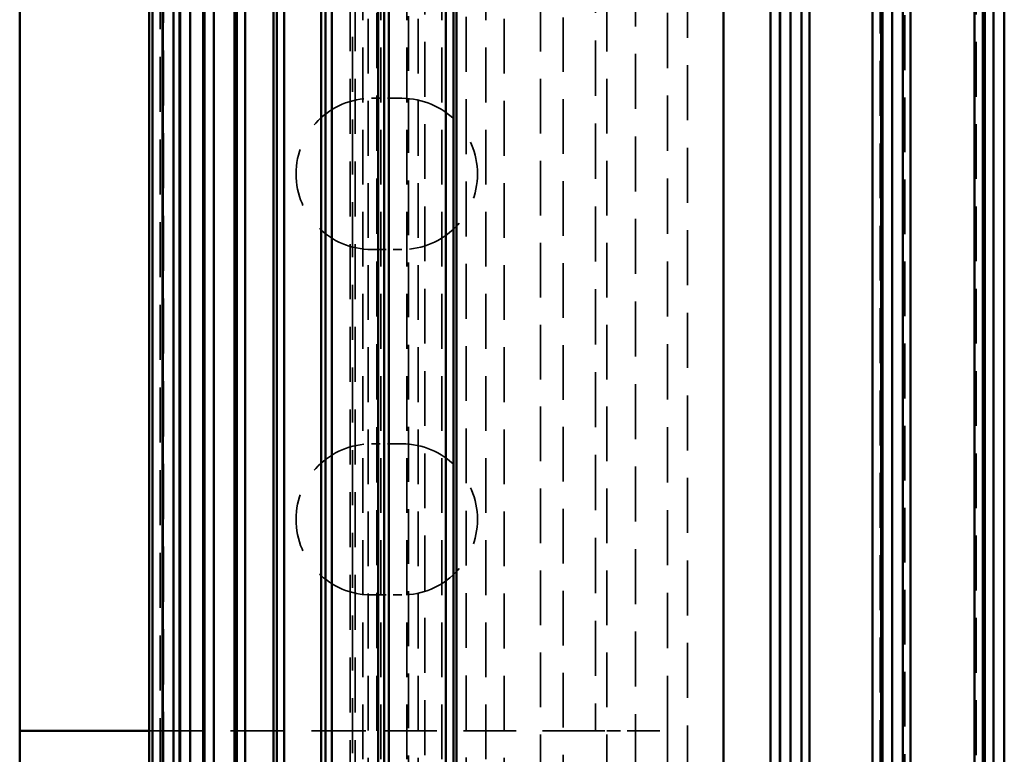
# Model space of a CAD drawing. Header units: millimetres. Extents: x -34725 to 178350, y -13707 to 126150.
# Tile 122 of 256: x 39756 to 39984, y 8986 to 9156. Entities that reach past the tile are written whole.
import ezdxf

# ---------------------------------------------------------------- set-up
doc = ezdxf.new("R2010")
doc.units = ezdxf.units.MM
doc.linetypes.add('DASHED', pattern=[0.75, 0.5, -0.25])
for name, color, linetype, lineweight in [('AM_0', 7, 'CONTINUOUS', 50), ('P-AM_0', 7, 'CONTINUOUS', 50), ('Sichtbar (ISO)', 7, 'CONTINUOUS', 50), ('Verdeckt (ISO)', 7, 'DASHED', 35)]:
    doc.layers.add(name, color=color, linetype=linetype, lineweight=lineweight)

# ---------------------------------------------------------------- blocks, each defined once
blk = doc.blocks.new('A$C5cacc3fa')
at = {"layer": 'Sichtbar (ISO)'}
for p, q in [((-1375.02, -2530.79), (-481.64, -2530.79)), ((-1315.83, -2533.29), (-540.83, -2533.29)), ((-540.83, -2535.33), (-1315.83, -2535.33)), ((-1342.23, -2535.79), (-514.43, -2535.79)), ((-1012.33, -2537.68), (-416.33, -2537.68)), ((-416.33, -2552.51), (-1012.33, -2552.51)), ((-1375.85, -2554.29), (-480.81, -2554.29)), ((-1315.83, -2556.79), (-540.83, -2556.79)), ((-1337.23, -2559.29), (-519.43, -2559.29)), ((-540.83, -2559.02), (-1315.83, -2559.02)), ((-1012.33, -2561.3), (-538.33, -2561.3)), ((-538.33, -2575.91), (-1012.33, -2575.91)), ((-1012.33, -2577.79), (-538.33, -2577.79)), ((-1012.33, -2580.29), (-540.83, -2580.29)), ((-540.83, -2582.67), (-1012.33, -2582.67)), ((-1012.33, -2582.79), (-525.41, -2582.79)), ((-1012.33, -2584.96), (-538.33, -2584.96)), ((-538.33, -2595.84), (-1012.33, -2595.84)), ((-1012.33, -2657.61), (-525.41, -2657.61)), ((-1012.33, -2658.36), (-540.83, -2658.36)), ((-1012.33, -2660.11), (-540.83, -2660.11)), ((-1012.33, -2673.3), (-519.43, -2673.3)), ((-1012.33, -2674.42), (-540.83, -2674.42)), ((-1012.33, -2675.8), (-540.83, -2675.8)), ((-1012.33, -2686.51), (-514.43, -2686.51)), ((-1012.33, -2687.95), (-540.83, -2687.95)), ((-1012.33, -2689.01), (-540.83, -2689.01)), ((-1042.33, -2697.53), (-510.12, -2697.53)), ((-1042.33, -2699.25), (-540.83, -2699.25)), ((-1042.33, -2700.03), (-540.83, -2700.03)), ((-1042.33, -2706.57), (-506.32, -2706.57)), ((-1042.33, -2708.53), (-540.83, -2708.53)), ((-1042.33, -2709.07), (-540.83, -2709.07)), ((-1042.33, -2713.8), (-502.95, -2713.8)), ((-1042.33, -2715.96), (-540.83, -2715.96)), ((-1042.33, -2716.3), (-540.83, -2716.3)), ((-1042.33, -2719.32), (-499.91, -2719.32)), ((-1042.33, -2721.62), (-540.83, -2721.62)), ((-1042.33, -2721.82), (-540.83, -2721.82)), ((-1042.33, -2723.21), (-497.16, -2723.21)), ((-1042.33, -2725.62), (-540.83, -2725.62)), ((-1042.33, -2725.71), (-540.83, -2725.71)), ((-1042.33, -2728), (-540.83, -2728)), ((-1042.33, -2728.02), (-540.83, -2728.02)), ((-1042.33, -2728.79), (-540.83, -2728.79)), ((-733.33, -2758.79), (-733.33, -2728.79)), ((-733.33, -2758.79), (-751.33, -2758.79)), ((-458.33, -2758.79), (-733.33, -2758.79))]:
    blk.add_line(p, q, dxfattribs=at)
at = {"layer": 'Verdeckt (ISO)', "ltscale": 25.411861}
for p, q in [((-440.33, -2537.28), (-1438.33, -2537.28)), ((-1438.33, -2655.37), (-440.33, -2655.37)), ((-440.33, -2664.98), (-1438.33, -2664.98))]:
    blk.add_line(p, q, dxfattribs=at)
at = {"layer": 'Verdeckt (ISO)', "ltscale": 25.340425}
blk.add_line((-1435.52, -2553.85), (-440.33, -2553.85), dxfattribs=at)
at = {"layer": 'Verdeckt (ISO)', "ltscale": 25.434799}
blk.add_line((-444.65, -2559.56), (-1412.01, -2559.56), dxfattribs=at)
at = {"layer": 'Verdeckt (ISO)', "ltscale": 25.479761}
for p, q in [((-1012.33, -2604.13), (-538.33, -2604.13)), ((-538.33, -2616.22), (-1012.33, -2616.22))]:
    blk.add_line(p, q, dxfattribs=at)
at = {"layer": 'Verdeckt (ISO)', "ltscale": 25.592646}
blk.add_line((-1262.33, -2608.79), (-733.33, -2608.79), dxfattribs=at)
at = {"layer": 'Verdeckt (ISO)', "ltscale": 25.585203}
for p, q in [((-733.33, -2608.79), (-458.33, -2608.79)), ((-458.33, -2625.46), (-733.33, -2625.46)), ((-733.33, -2676.06), (-458.33, -2676.06))]:
    blk.add_line(p, q, dxfattribs=at)
at = {"layer": 'Verdeckt (ISO)', "ltscale": 11.255928}
blk.add_line((-733.33, -2616.22), (-733.33, -2608.79), dxfattribs=at)
at = {"layer": 'Verdeckt (ISO)', "ltscale": 6.281634}
blk.add_line((-733.33, -2622.81), (-733.33, -2616.22), dxfattribs=at)
at = {"layer": 'Verdeckt (ISO)', "ltscale": 25.293034}
for p, q in [((-1012.33, -2622.81), (-416.33, -2622.81)), ((-416.33, -2632.91), (-1012.33, -2632.91)), ((-1012.33, -2638.21), (-416.33, -2638.21))]:
    blk.add_line(p, q, dxfattribs=at)
at = {"layer": 'Verdeckt (ISO)', "ltscale": 4.352851}
blk.add_line((-733.33, -2625.46), (-733.33, -2622.81), dxfattribs=at)
at = {"layer": 'Verdeckt (ISO)', "ltscale": 24.47864}
blk.add_line((-733.33, -2625.46), (-733.33, -2676.06), dxfattribs=at)
at = {"layer": 'Verdeckt (ISO)', "ltscale": 25.349762}
for p, q in [((-416.33, -2646.59), (-1443.33, -2646.59)), ((-1443.33, -2650.84), (-416.33, -2650.84)), ((-416.33, -2657.7), (-1443.33, -2657.7)), ((-1443.33, -2661.06), (-416.33, -2661.06)), ((-416.33, -2666.53), (-1443.33, -2666.53)), ((-1443.33, -2669.11), (-416.33, -2669.11)), ((-416.33, -2673.28), (-1443.33, -2673.28)), ((-1443.33, -2675.17), (-416.33, -2675.17)), ((-416.33, -2678.1), (-1443.33, -2678.1)), ((-1443.33, -2679.33), (-416.33, -2679.33))]:
    blk.add_line(p, q, dxfattribs=at)
at = {"layer": 'Verdeckt (ISO)', "ltscale": 25.3717}
blk.add_line((-1436.75, -2668.75), (-440.33, -2668.75), dxfattribs=at)
at = {"layer": 'Verdeckt (ISO)', "ltscale": 6.666338}
for p, q in [((-701.83, -2677.29), (-701.83, -2670.29)), ((-666.83, -2670.29), (-666.83, -2677.29)), ((-621.83, -2677.29), (-621.83, -2670.29)), ((-586.83, -2670.29), (-586.83, -2677.29))]:
    blk.add_line(p, q, dxfattribs=at)
at = {"layer": 'Verdeckt (ISO)', "ltscale": 25.071371}
blk.add_line((-733.33, -2728.79), (-733.33, -2676.06), dxfattribs=at)
at = {"layer": 'Verdeckt (ISO)', "ltscale": 25.518749}
for p, q in [((-448.33, -2681.08), (-1408.33, -2681.08)), ((-1408.33, -2681.69), (-448.33, -2681.69)), ((-448.33, -2682.26), (-1408.33, -2682.26))]:
    blk.add_line(p, q, dxfattribs=at)
at = {"layer": 'Verdeckt (ISO)', "ltscale": 25.523846}
blk.add_line((-1355.67, -2726.29), (-500.99, -2726.29), dxfattribs=at)
at = {"layer": 'Verdeckt (ISO)', "ltscale": 25.527044}
blk.add_line((-1354.33, -2725.52), (-531.21, -2725.52), dxfattribs=at)
at = {"layer": 'Verdeckt (ISO)', "ltscale": 26.597906}
for centre, start, end in [((-684.33, -2670.29), 0, 180), ((-604.33, -2670.29), 0, 180), ((-684.33, -2677.29), 180, 0), ((-604.33, -2677.29), 180, 0)]:
    blk.add_arc(centre, 17.5, start, end, dxfattribs=at)
blk = doc.blocks.new('PP_DRIVE DETAIL TOP VIEW_klein_1')
at = {"layer": 'AM_0', "rotation": 179.9999999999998}
blk.add_blockref('A$C5cacc3fa', (-3251.33, -838.79), dxfattribs=at)

msp = doc.modelspace()

# ---------------------------------------------------------------- block references
at = {"layer": 'P-AM_0', "xscale": -1, "rotation": 90}
msp.add_blockref('PP_DRIVE DETAIL TOP VIEW_klein_1', (41675.64, 6473.188), dxfattribs=at)

doc.saveas('drawing.dxf')
